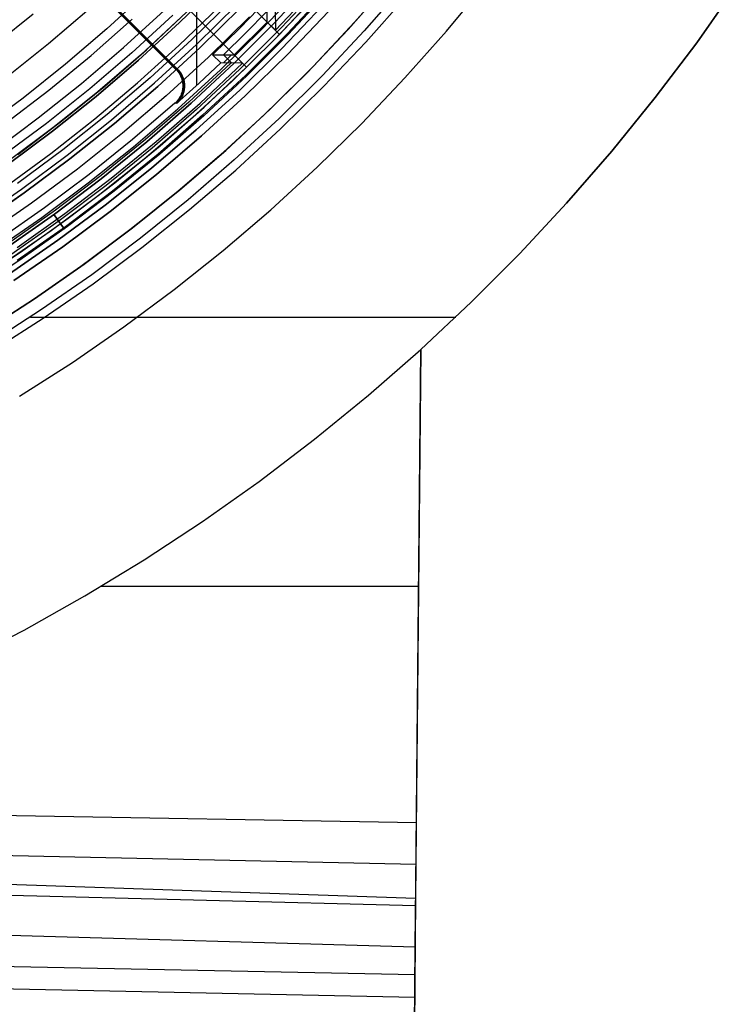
# Model space of a CAD drawing. Header units: millimetres. Extents: x 8929 to 10091, y -2708 to -1691.
# Tile 23 of 196: x 9551 to 9582, y -2151 to -2108. Entities that reach past the tile are written whole.
import ezdxf

# ---------------------------------------------------------------- set-up
doc = ezdxf.new("R2010")
doc.units = ezdxf.units.MM
for name, color, linetype in [('1', 7, 'Continuous'), ('COLOR EXT', 7, 'Continuous'), ('luz', 7, 'Continuous')]:
    doc.layers.add(name, color=color, linetype=linetype)

msp = doc.modelspace()

# ---------------------------------------------------------------- linework, layer by layer
at = {"layer": '1', "color": 7, "true_color": 0xffffff}
for p, q in [((9558.002, -2108.521, 46.153), (9559.713, -2106.839, 46.153)), ((9559.713, -2106.839, 53.153), (9558.002, -2108.521, 53.153)), ((9558.002, -2108.521, 49.653), (9559.713, -2106.839, 49.653)), ((9567.246, -2106.547, 46.606), (9565.529, -2108.508, 46.606)), ((9565.529, -2108.508, 34.804), (9567.246, -2106.547, 34.804)), ((9567.246, -2106.547, 40.705), (9565.529, -2108.508, 40.705)), ((9569.48, -2108.885, 69.704), (9571.197, -2106.807, 69.704)), ((9567.67, -2106.906, 65.998), (9565.94, -2108.881, 65.998)), ((9580.241, -2109.385, 65.998), (9581.946, -2106.963, 65.998)), ((9580.241, -2109.385, 59.909), (9581.946, -2106.963, 59.909)), ((9581.946, -2106.963, 62.954), (9580.241, -2109.385, 62.954)), ((9566.012, -2109.361, 71.704), (9567.747, -2107.402, 71.704)), ((9551.701, -2108.156, 76.403), (9549.937, -2109.576, 76.403)), ((9556.572, -2109.687, 60.904), (9558.309, -2108.063, 60.904)), ((9554.19, -2109.93, 44.653), (9555.958, -2108.373, 44.653)), ((9554.19, -2109.93, 44.653), (9555.958, -2108.373, 44.653)), ((9557.705, -2108.207, 138.188), (9555.948, -2109.819, 138.188)), ((9556.234, -2110.142, 46.153), (9558.002, -2108.521, 46.153)), ((9558.002, -2108.521, 53.153), (9556.234, -2110.142, 53.153)), ((9556.234, -2110.142, 49.653), (9558.002, -2108.521, 49.653)), ((9558.087, -2108.276, 42.804), (9556.315, -2109.918, 42.804)), ((9558.087, -2108.276, 51.854), (9556.315, -2109.918, 51.854)), ((9565.529, -2108.508, 46.606), (9563.744, -2110.408, 46.606)), ((9563.744, -2110.408, 34.804), (9565.529, -2108.508, 34.804)), ((9565.529, -2108.508, 40.705), (9563.744, -2110.408, 40.705)), ((9565.94, -2108.881, 65.998), (9564.142, -2110.796, 65.998)), ((9567.693, -2110.902, 69.704), (9569.48, -2108.885, 69.704)), ((9564.21, -2111.259, 71.704), (9566.012, -2109.361, 71.704)), ((9578.455, -2111.748, 65.998), (9580.241, -2109.385, 65.998)), ((9578.455, -2111.748, 59.909), (9580.241, -2109.385, 59.909)), ((9580.241, -2109.385, 62.954), (9578.455, -2111.748, 62.954)), ((9555.948, -2109.819, 138.188), (9554.136, -2111.369, 138.188)), ((9554.782, -2111.25, 60.904), (9556.572, -2109.687, 60.904)), ((9552.369, -2111.425, 44.653), (9554.19, -2109.93, 44.653)), ((9552.369, -2111.425, 44.653), (9554.19, -2109.93, 44.653)), ((9554.411, -2111.702, 46.153), (9556.234, -2110.142, 46.153)), ((9556.234, -2110.142, 53.153), (9554.411, -2111.702, 53.153)), ((9554.411, -2111.702, 49.653), (9556.234, -2110.142, 49.653)), ((9556.315, -2109.918, 42.804), (9554.487, -2111.497, 42.804)), ((9556.315, -2109.918, 51.854), (9554.487, -2111.497, 51.854)), ((9563.744, -2110.408, 46.606), (9561.895, -2112.245, 46.606)), ((9561.895, -2112.245, 34.804), (9563.744, -2110.408, 34.804)), ((9563.744, -2110.408, 40.705), (9561.895, -2112.245, 40.705)), ((9564.142, -2110.796, 65.998), (9562.279, -2112.646, 65.998)), ((9565.837, -2112.857, 69.704), (9567.693, -2110.902, 69.704)), ((9550.497, -2112.856, 44.653), (9552.369, -2111.425, 44.653)), ((9550.497, -2112.856, 44.653), (9552.369, -2111.425, 44.653)), ((9554.136, -2111.369, 138.188), (9552.272, -2112.856, 138.188)), ((9554.487, -2111.497, 42.804), (9552.605, -2113.011, 42.804)), ((9554.487, -2111.497, 51.854), (9552.605, -2113.011, 51.854)), ((9552.939, -2112.751, 60.904), (9554.782, -2111.25, 60.904)), ((9562.344, -2113.093, 71.704), (9564.21, -2111.259, 71.704)), ((9552.535, -2113.198, 46.153), (9554.411, -2111.702, 46.153)), ((9554.411, -2111.702, 53.153), (9552.535, -2113.198, 53.153)), ((9552.535, -2113.198, 49.653), (9554.411, -2111.702, 49.653)), ((9576.589, -2114.049, 65.998), (9578.455, -2111.748, 65.998)), ((9576.589, -2114.049, 59.909), (9578.455, -2111.748, 59.909)), ((9578.455, -2111.748, 62.954), (9576.589, -2114.049, 62.954)), ((9561.895, -2112.245, 46.606), (9559.982, -2114.017, 46.606)), ((9559.982, -2114.017, 34.804), (9561.895, -2112.245, 34.804)), ((9561.895, -2112.245, 40.705), (9559.982, -2114.017, 40.705)), ((9551.045, -2114.188, 60.904), (9552.939, -2112.751, 60.904)), ((9562.279, -2112.646, 65.998), (9560.353, -2114.431, 65.998)), ((9552.272, -2112.856, 138.188), (9550.357, -2114.277, 138.188)), ((9550.609, -2114.628, 46.153), (9552.535, -2113.198, 46.153)), ((9552.535, -2113.198, 53.153), (9550.609, -2114.628, 53.153)), ((9550.609, -2114.628, 49.653), (9552.535, -2113.198, 49.653)), ((9552.605, -2113.011, 42.804), (9550.672, -2114.46, 42.804)), ((9552.605, -2113.011, 51.854), (9550.672, -2114.46, 51.854)), ((9560.415, -2114.862, 71.704), (9562.344, -2113.093, 71.704)), ((9563.914, -2114.747, 69.704), (9565.837, -2112.857, 69.704)), ((9559.982, -2114.017, 46.606), (9558.01, -2115.721, 46.606)), ((9558.01, -2115.721, 34.804), (9559.982, -2114.017, 34.804)), ((9559.982, -2114.017, 40.705), (9558.01, -2115.721, 40.705)), ((9574.646, -2116.284, 65.998), (9576.589, -2114.049, 65.998)), ((9574.646, -2116.284, 59.909), (9576.589, -2114.049, 59.909)), ((9576.589, -2114.049, 62.954), (9574.646, -2116.284, 62.954)), ((9560.353, -2114.431, 65.998), (9558.365, -2116.147, 65.998)), ((9558.427, -2116.563, 71.704), (9560.415, -2114.862, 71.704)), ((9561.927, -2116.569, 69.704), (9563.914, -2114.747, 69.704)), ((9558.01, -2115.721, 46.606), (9555.979, -2117.355, 46.606)), ((9555.979, -2117.355, 34.804), (9558.01, -2115.721, 34.804)), ((9558.01, -2115.721, 40.705), (9555.979, -2117.355, 40.705)), ((9558.365, -2116.147, 65.998), (9556.32, -2117.794, 65.998)), ((9556.381, -2118.195, 71.704), (9558.427, -2116.563, 71.704)), ((9559.879, -2118.321, 69.704), (9561.927, -2116.569, 69.704)), ((9572.628, -2118.453, 65.998), (9574.646, -2116.284, 65.998)), ((9572.628, -2118.453, 59.909), (9574.646, -2116.284, 59.909)), ((9574.646, -2116.284, 62.954), (9572.628, -2118.453, 62.954)), ((9555.979, -2117.355, 46.606), (9553.893, -2118.918, 46.606)), ((9553.893, -2118.918, 34.804), (9555.979, -2117.355, 34.804)), ((9555.979, -2117.355, 40.705), (9553.893, -2118.918, 40.705)), ((9556.32, -2117.794, 65.998), (9554.218, -2119.368, 65.998)), ((9554.28, -2119.755, 71.704), (9556.381, -2118.195, 71.704)), ((9557.772, -2120.002, 69.704), (9559.879, -2118.321, 69.704)), ((9570.538, -2120.551, 65.998), (9572.628, -2118.453, 65.998)), ((9570.538, -2120.551, 59.909), (9572.628, -2118.453, 59.909)), ((9572.628, -2118.453, 62.954), (9570.538, -2120.551, 62.954)), ((9553.893, -2118.918, 46.606), (9551.754, -2120.408, 46.606)), ((9551.754, -2120.408, 34.804), (9553.893, -2118.918, 34.804)), ((9553.893, -2118.918, 40.705), (9551.754, -2120.408, 40.705)), ((9554.218, -2119.368, 65.998), (9552.063, -2120.869, 65.998)), ((9552.126, -2121.241, 71.704), (9554.28, -2119.755, 71.704)), ((9555.607, -2121.609, 69.704), (9557.772, -2120.002, 69.704)), ((9551.754, -2120.408, 46.606), (9549.564, -2121.822, 46.606)), ((9549.564, -2121.822, 34.804), (9551.754, -2120.408, 34.804)), ((9551.754, -2120.408, 40.705), (9549.564, -2121.822, 40.705)), ((9552.063, -2120.869, 65.998), (9549.857, -2122.293, 65.998)), ((9568.377, -2122.577, 65.998), (9570.538, -2120.551, 65.998)), ((9568.377, -2122.577, 59.909), (9570.538, -2120.551, 59.909)), ((9570.538, -2120.551, 62.954), (9568.377, -2122.577, 62.954)), ((9549.922, -2122.653, 71.704), (9552.126, -2121.241, 71.704)), ((9551.585, -2121.186, 65.998), (9569.876, -2121.186, 65.998)), ((9553.389, -2123.14, 69.704), (9555.607, -2121.609, 69.704)), ((9563.031, -2686.317, 62.141), (9568.377, -2122.577, 62.141)), ((9566.125, -2124.548, 59.909), (9568.377, -2122.577, 59.909)), ((9568.377, -2122.577, 65.998), (9568.153, -2146.187, 65.998)), ((9568.184, -2142.941, 59.909), (9568.377, -2122.577, 59.909)), ((9568.377, -2122.577, 59.909), (9568.377, -2122.577, 65.998)), ((9551.119, -2124.594, 69.704), (9553.389, -2123.14, 69.704)), ((9563.806, -2126.441, 59.909), (9566.125, -2124.548, 59.909)), ((9561.423, -2128.253, 59.909), (9563.806, -2126.441, 59.909)), ((9558.979, -2129.981, 59.909), (9561.423, -2128.253, 59.909)), ((9556.478, -2131.625, 59.909), (9558.979, -2129.981, 59.909)), ((9553.921, -2133.181, 59.909), (9556.478, -2131.625, 59.909)), ((9554.635, -2132.759, 59.909), (9568.28, -2132.759, 59.909)), ((9551.312, -2134.649, 59.909), (9553.921, -2133.181, 59.909)), ((9548.655, -2136.026, 59.909), (9551.312, -2134.649, 59.909)), ((9450.871, -2142.126, 65.998), (9568.153, -2146.187, 65.998)), ((9568.184, -2142.941, 59.909), (9531.86, -2142.301, 59.909)), ((9568.133, -2148.269, 59.894), (9568.184, -2142.941, 59.909)), ((9450.867, -2143.561, 59.791), (9568.15, -2146.494, 59.902)), ((9524.673, -2143.791, 59.894), (9568.167, -2144.718, 59.907)), ((9450.863, -2144.899, 59.673), (9568.133, -2148.269, 59.894)), ((9568.153, -2146.187, 65.998), (9568.091, -2152.734, 65.87)), ((9450.856, -2147.097, 65.574), (9568.122, -2149.462, 65.953)), ((9450.854, -2147.985, 59.335), (9568.113, -2150.437, 59.879)), ((9568.092, -2152.604, 59.865), (9568.133, -2148.269, 59.894))]:
    msp.add_line(p, q, dxfattribs=at)
at = {"layer": 'COLOR EXT', "color": 30, "true_color": 0xff8d00}
for p, q in [((9562.297, -2109.028, 25.604), (9535.417, -2082.148, 25.604)), ((9535.417, -2082.148, 21.604), (9562.297, -2109.028, 21.604)), ((9535.417, -2082.148, 23.604), (9562.297, -2109.028, 23.604)), ((9560.883, -2110.442, 21.604), (9534.003, -2083.562, 21.604)), ((9534.003, -2083.562, 25.604), (9560.883, -2110.442, 25.604)), ((9560.883, -2110.442, 23.604), (9534.003, -2083.562, 23.604)), ((9558.738, -2111.223, 15.504), (9558.738, -2102.42, 15.504)), ((9553.839, -2106.531, 19.504), (9557.843, -2110.535, 19.504)), ((9553.882, -2106.532, 17.504), (9557.887, -2110.536, 17.504)), ((9557.93, -2110.538, 15.504), (9553.925, -2106.532, 15.504)), ((9566.964, -2106.879, 34.804), (9565.248, -2108.817, 34.804)), ((9566.964, -2106.879, -30.696), (9565.248, -2108.817, -30.696)), ((9566.964, -2106.879, 2.054), (9565.248, -2108.817, 2.054)), ((9562.12, -2108.851, -28.696), (9563.837, -2107.025, -28.696)), ((9562.297, -2109.028, 21.604), (9564.02, -2107.195, 21.604)), ((9561.758, -2107.561, 15.504), (9560.601, -2108.746, 15.504)), ((9561.767, -2108.497, -28.696), (9561.758, -2107.561, 15.504)), ((9563.774, -2107.465, 34.804), (9562.038, -2109.292, 34.804)), ((9563.774, -2107.465, 28.204), (9562.038, -2109.292, 28.204)), ((9561.763, -2108.03, -6.596), (9560.833, -2108.977, -6.596)), ((9562.112, -2107.915, 15.504), (9562.12, -2108.851, -28.696)), ((9564.4, -2108.039, -28.696), (9562.645, -2109.888, -28.696)), ((9562.645, -2109.888, -30.696), (9564.4, -2108.039, -30.696)), ((9564.4, -2108.039, -29.696), (9562.645, -2109.888, -29.696)), ((9555.906, -2108.513, 15.504), (9555.864, -2108.555, 19.504)), ((9560.352, -2109.911, -28.696), (9561.767, -2108.497, -28.696)), ((9561.767, -2108.497, -28.696), (9562.12, -2108.851, -28.696)), ((9560.601, -2108.746, 15.504), (9559.416, -2109.903, 15.504)), ((9560.833, -2108.977, -6.596), (9559.885, -2109.908, -6.596)), ((9565.248, -2108.817, 34.804), (9563.465, -2110.694, 34.804)), ((9565.248, -2108.817, -30.696), (9563.465, -2110.694, -30.696)), ((9565.248, -2108.817, 2.054), (9563.465, -2110.694, 2.054)), ((9562.038, -2109.292, 34.804), (9560.241, -2111.059, 34.804)), ((9562.038, -2109.292, 28.204), (9560.241, -2111.059, 28.204)), ((9560.883, -2110.442, 25.604), (9562.297, -2109.028, 25.604)), ((9562.297, -2109.028, 25.604), (9562.297, -2109.028, 21.604)), ((9560.196, -2110.261, -4.596), (9558.395, -2111.938, -4.596)), ((9559.77, -2110.256, 15.504), (9558.836, -2111.132, 15.504)), ((9558.88, -2111.981, -28.696), (9560.706, -2110.265, -28.696)), ((9559.416, -2109.903, 15.504), (9559.77, -2110.256, 15.504)), ((9559.416, -2109.903, 15.504), (9560.352, -2109.911, -28.696)), ((9560.706, -2110.265, -28.696), (9559.77, -2110.256, 15.504)), ((9559.885, -2109.908, -6.596), (9560.239, -2110.261, -6.596)), ((9560.235, -2109.911, -23.117), (9559.887, -2110.258, 9.974)), ((9560.706, -2110.265, -28.696), (9560.352, -2109.911, -28.696)), ((9562.645, -2109.888, -28.696), (9560.826, -2111.675, -28.696)), ((9560.826, -2111.675, -30.696), (9562.645, -2109.888, -30.696)), ((9562.645, -2109.888, -29.696), (9560.826, -2111.675, -29.696)), ((9557.843, -2110.535, 19.504), (9557.867, -2110.56, 19.504)), ((9557.93, -2110.538, 15.504), (9557.843, -2110.535, 19.504)), ((9557.867, -2110.56, 19.504), (9557.891, -2110.586, 19.504)), ((9557.911, -2110.561, 17.501), (9557.887, -2110.536, 17.5)), ((9557.891, -2110.586, 19.504), (9557.913, -2110.612, 19.504)), ((9557.934, -2110.587, 17.501), (9557.911, -2110.561, 17.501)), ((9557.913, -2110.612, 19.504), (9557.934, -2110.64, 19.504)), ((9557.954, -2110.562, 15.504), (9557.93, -2110.538, 15.504)), ((9557.956, -2110.614, 17.502), (9557.934, -2110.587, 17.501)), ((9557.934, -2110.64, 19.504), (9557.955, -2110.668, 19.504)), ((9557.977, -2110.588, 15.504), (9557.954, -2110.562, 15.504)), ((9557.955, -2110.668, 19.504), (9557.974, -2110.696, 19.504)), ((9557.978, -2110.641, 17.502), (9557.956, -2110.614, 17.502)), ((9557.974, -2110.696, 19.504), (9557.993, -2110.726, 19.504)), ((9557.999, -2110.615, 15.504), (9557.977, -2110.588, 15.504)), ((9557.998, -2110.669, 17.503), (9557.978, -2110.641, 17.502)), ((9558.017, -2110.698, 17.503), (9557.998, -2110.669, 17.503)), ((9558.021, -2110.642, 15.504), (9557.999, -2110.615, 15.504)), ((9558.036, -2110.727, 17.503), (9558.017, -2110.698, 17.503)), ((9558.041, -2110.67, 15.504), (9558.021, -2110.642, 15.504)), ((9558.061, -2110.699, 15.504), (9558.041, -2110.67, 15.504)), ((9558.079, -2110.728, 15.504), (9558.061, -2110.699, 15.504)), ((9559.05, -2112.164, 21.604), (9560.883, -2110.442, 21.604)), ((9560.883, -2110.442, 21.604), (9560.883, -2110.442, 25.604)), ((9563.465, -2110.694, 34.804), (9561.618, -2112.509, 34.804)), ((9563.465, -2110.694, -30.696), (9561.618, -2112.509, -30.696)), ((9563.465, -2110.694, 2.054), (9561.618, -2112.509, 2.054)), ((9558.836, -2111.132, 15.504), (9557.887, -2111.992, 15.504)), ((9557.993, -2110.726, 19.504), (9558.01, -2110.756, 19.504)), ((9558.01, -2110.756, 19.504), (9558.026, -2110.786, 19.504)), ((9558.026, -2110.786, 19.504), (9558.042, -2110.817, 19.504)), ((9558.053, -2110.757, 17.504), (9558.036, -2110.727, 17.503)), ((9558.042, -2110.817, 19.504), (9558.056, -2110.849, 19.504)), ((9558.07, -2110.788, 17.504), (9558.053, -2110.757, 17.504)), ((9558.056, -2110.849, 19.504), (9558.069, -2110.881, 19.504)), ((9558.069, -2110.881, 19.504), (9558.081, -2110.914, 19.504)), ((9558.085, -2110.819, 17.505), (9558.07, -2110.788, 17.504)), ((9558.096, -2110.758, 15.504), (9558.079, -2110.728, 15.504)), ((9558.081, -2110.914, 19.504), (9558.092, -2110.947, 19.504)), ((9558.099, -2110.85, 17.505), (9558.085, -2110.819, 17.505)), ((9558.092, -2110.947, 19.504), (9558.101, -2110.98, 19.504)), ((9558.113, -2110.789, 15.504), (9558.096, -2110.758, 15.504)), ((9558.112, -2110.882, 17.505), (9558.099, -2110.85, 17.505)), ((9558.101, -2110.98, 19.504), (9558.11, -2111.014, 19.504)), ((9558.11, -2111.014, 19.504), (9558.117, -2111.048, 19.504)), ((9558.124, -2110.915, 17.505), (9558.112, -2110.882, 17.505)), ((9558.128, -2110.82, 15.504), (9558.113, -2110.789, 15.504)), ((9558.117, -2111.048, 19.504), (9558.123, -2111.082, 19.504)), ((9558.123, -2111.082, 19.504), (9558.128, -2111.116, 19.504)), ((9558.135, -2110.948, 17.506), (9558.124, -2110.915, 17.505)), ((9558.142, -2110.851, 15.504), (9558.128, -2110.82, 15.504)), ((9558.128, -2111.116, 19.504), (9558.132, -2111.15, 19.504)), ((9558.144, -2110.981, 17.506), (9558.135, -2110.948, 17.506)), ((9558.155, -2110.884, 15.504), (9558.142, -2110.851, 15.504)), ((9558.153, -2111.015, 17.506), (9558.144, -2110.981, 17.506)), ((9558.16, -2111.049, 17.506), (9558.153, -2111.015, 17.506)), ((9558.167, -2110.916, 15.504), (9558.155, -2110.884, 15.504)), ((9558.166, -2111.083, 17.506), (9558.16, -2111.049, 17.506)), ((9558.171, -2111.117, 17.507), (9558.166, -2111.083, 17.506)), ((9558.178, -2110.949, 15.504), (9558.167, -2110.916, 15.504)), ((9558.175, -2111.152, 17.507), (9558.171, -2111.117, 17.507)), ((9558.188, -2110.982, 15.504), (9558.178, -2110.949, 15.504)), ((9558.196, -2111.016, 15.504), (9558.188, -2110.982, 15.504)), ((9558.204, -2111.05, 15.504), (9558.196, -2111.016, 15.504)), ((9558.21, -2111.084, 15.504), (9558.204, -2111.05, 15.504)), ((9558.215, -2111.118, 15.504), (9558.21, -2111.084, 15.504)), ((9558.219, -2111.153, 15.504), (9558.215, -2111.118, 15.504)), ((9560.241, -2111.059, 34.804), (9558.384, -2112.762, 34.804)), ((9560.241, -2111.059, 28.204), (9558.384, -2112.762, 28.204)), ((9558.084, -2111.561, 19.504), (9558.072, -2111.594, 19.504)), ((9558.095, -2111.528, 19.504), (9558.084, -2111.561, 19.504)), ((9558.104, -2111.494, 19.504), (9558.095, -2111.528, 19.504)), ((9558.112, -2111.461, 19.504), (9558.104, -2111.494, 19.504)), ((9558.119, -2111.427, 19.504), (9558.112, -2111.461, 19.504)), ((9558.125, -2111.393, 19.504), (9558.119, -2111.427, 19.504)), ((9558.13, -2111.358, 19.504), (9558.125, -2111.393, 19.504)), ((9558.127, -2111.562, 17.506), (9558.138, -2111.529, 17.506)), ((9558.133, -2111.324, 19.504), (9558.13, -2111.358, 19.504)), ((9558.132, -2111.15, 19.504), (9558.135, -2111.185, 19.504)), ((9558.135, -2111.289, 19.504), (9558.133, -2111.324, 19.504)), ((9558.135, -2111.185, 19.504), (9558.136, -2111.22, 19.504)), ((9558.136, -2111.254, 19.504), (9558.135, -2111.289, 19.504)), ((9558.136, -2111.22, 19.504), (9558.136, -2111.254, 19.504)), ((9558.136, -2111.272, 19.504), (9558.222, -2111.274, 15.504)), ((9558.138, -2111.529, 17.506), (9558.147, -2111.495, 17.506)), ((9558.147, -2111.495, 17.506), (9558.155, -2111.462, 17.506)), ((9558.155, -2111.462, 17.506), (9558.162, -2111.428, 17.507)), ((9558.162, -2111.428, 17.507), (9558.168, -2111.394, 17.507)), ((9558.168, -2111.394, 17.507), (9558.173, -2111.359, 17.507)), ((9558.171, -2111.563, 15.504), (9558.181, -2111.53, 15.504)), ((9558.173, -2111.359, 17.507), (9558.176, -2111.325, 17.507)), ((9558.178, -2111.186, 17.507), (9558.175, -2111.152, 17.507)), ((9558.176, -2111.325, 17.507), (9558.178, -2111.29, 17.507)), ((9558.179, -2111.221, 17.507), (9558.178, -2111.186, 17.507)), ((9558.178, -2111.29, 17.507), (9558.179, -2111.255, 17.507)), ((9558.179, -2111.255, 17.507), (9558.179, -2111.221, 17.507)), ((9558.181, -2111.53, 15.504), (9558.191, -2111.496, 15.504)), ((9558.191, -2111.496, 15.504), (9558.199, -2111.463, 15.504)), ((9558.199, -2111.463, 15.504), (9558.206, -2111.429, 15.504)), ((9558.206, -2111.429, 15.504), (9558.211, -2111.395, 15.504)), ((9558.211, -2111.395, 15.504), (9558.216, -2111.36, 15.504)), ((9558.216, -2111.36, 15.504), (9558.219, -2111.326, 15.504)), ((9558.221, -2111.187, 15.504), (9558.219, -2111.153, 15.504)), ((9558.219, -2111.326, 15.504), (9558.222, -2111.291, 15.504)), ((9558.223, -2111.222, 15.504), (9558.221, -2111.187, 15.504)), ((9558.222, -2111.291, 15.504), (9558.223, -2111.256, 15.504)), ((9558.223, -2111.256, 15.504), (9558.223, -2111.222, 15.504)), ((9558.395, -2111.938, -4.596), (9556.538, -2113.552, -4.596)), ((9556.996, -2113.634, -28.696), (9558.88, -2111.981, -28.696)), ((9557.826, -2111.966, 19.504), (9557.8, -2111.99, 19.504)), ((9557.85, -2111.942, 19.504), (9557.826, -2111.966, 19.504)), ((9557.844, -2111.991, 17.5), (9557.869, -2111.967, 17.501)), ((9557.874, -2111.917, 19.504), (9557.85, -2111.942, 19.504)), ((9557.869, -2111.967, 17.501), (9557.894, -2111.943, 17.501)), ((9557.897, -2111.891, 19.504), (9557.874, -2111.917, 19.504)), ((9557.887, -2111.992, 15.504), (9557.913, -2111.968, 15.504)), ((9557.894, -2111.943, 17.501), (9557.918, -2111.918, 17.502)), ((9557.919, -2111.864, 19.504), (9557.897, -2111.891, 19.504)), ((9557.913, -2111.968, 15.504), (9557.938, -2111.944, 15.504)), ((9557.918, -2111.918, 17.502), (9557.941, -2111.892, 17.502)), ((9557.94, -2111.836, 19.504), (9557.919, -2111.864, 19.504)), ((9557.938, -2111.944, 15.504), (9557.961, -2111.919, 15.504)), ((9557.961, -2111.808, 19.504), (9557.94, -2111.836, 19.504)), ((9557.941, -2111.892, 17.502), (9557.963, -2111.865, 17.503)), ((9557.98, -2111.779, 19.504), (9557.961, -2111.808, 19.504)), ((9557.961, -2111.919, 15.504), (9557.984, -2111.893, 15.504)), ((9557.963, -2111.865, 17.503), (9557.984, -2111.837, 17.503)), ((9557.998, -2111.75, 19.504), (9557.98, -2111.779, 19.504)), ((9557.984, -2111.837, 17.503), (9558.004, -2111.809, 17.503)), ((9557.984, -2111.893, 15.504), (9558.006, -2111.866, 15.504)), ((9558.015, -2111.72, 19.504), (9557.998, -2111.75, 19.504)), ((9558.004, -2111.809, 17.503), (9558.023, -2111.78, 17.504)), ((9558.006, -2111.866, 15.504), (9558.027, -2111.838, 15.504)), ((9558.031, -2111.689, 19.504), (9558.015, -2111.72, 19.504)), ((9558.023, -2111.78, 17.504), (9558.041, -2111.751, 17.504)), ((9558.027, -2111.838, 15.504), (9558.047, -2111.81, 15.504)), ((9558.046, -2111.658, 19.504), (9558.031, -2111.689, 19.504)), ((9558.041, -2111.751, 17.504), (9558.058, -2111.721, 17.505)), ((9558.06, -2111.626, 19.504), (9558.046, -2111.658, 19.504)), ((9558.047, -2111.81, 15.504), (9558.067, -2111.781, 15.504)), ((9558.058, -2111.721, 17.505), (9558.074, -2111.69, 17.505)), ((9558.072, -2111.594, 19.504), (9558.06, -2111.626, 19.504)), ((9558.067, -2111.781, 15.504), (9558.085, -2111.752, 15.504)), ((9558.074, -2111.69, 17.505), (9558.089, -2111.659, 17.505)), ((9558.085, -2111.752, 15.504), (9558.102, -2111.722, 15.504)), ((9558.089, -2111.659, 17.505), (9558.103, -2111.627, 17.505)), ((9558.102, -2111.722, 15.504), (9558.118, -2111.691, 15.504)), ((9558.103, -2111.627, 17.505), (9558.116, -2111.594, 17.506)), ((9558.116, -2111.594, 17.506), (9558.127, -2111.562, 17.506)), ((9558.118, -2111.691, 15.504), (9558.133, -2111.659, 15.504)), ((9558.133, -2111.659, 15.504), (9558.146, -2111.628, 15.504)), ((9558.146, -2111.628, 15.504), (9558.159, -2111.595, 15.504)), ((9558.159, -2111.595, 15.504), (9558.171, -2111.563, 15.504)), ((9560.826, -2111.675, -28.696), (9558.948, -2113.398, -28.696)), ((9558.948, -2113.398, -30.696), (9560.826, -2111.675, -30.696)), ((9560.826, -2111.675, -29.696), (9558.948, -2113.398, -29.696)), ((9557.8, -2111.99, 19.504), (9555.978, -2113.554, 19.504)), ((9557.159, -2113.823, 21.604), (9559.05, -2112.164, 21.604)), ((9557.887, -2111.992, 15.504), (9557.8, -2111.99, 19.504)), ((9558.384, -2112.762, 34.804), (9556.469, -2114.4, 34.804)), ((9558.384, -2112.762, 28.204), (9556.469, -2114.4, 28.204)), ((9561.618, -2112.509, 34.804), (9559.71, -2114.259, 34.804)), ((9561.618, -2112.509, -30.696), (9559.71, -2114.259, -30.696)), ((9561.618, -2112.509, 2.054), (9559.71, -2114.259, 2.054)), ((9555.978, -2113.554, 19.504), (9554.105, -2115.056, 19.504)), ((9556.538, -2113.552, -4.596), (9554.627, -2115.103, -4.596)), ((9555.056, -2115.22, -28.696), (9556.996, -2113.634, -28.696)), ((9558.948, -2113.398, -28.696), (9557.01, -2115.056, -28.696)), ((9557.01, -2115.056, -30.696), (9558.948, -2113.398, -30.696)), ((9558.948, -2113.398, -29.696), (9557.01, -2115.056, -29.696)), ((9555.213, -2115.415, 21.604), (9557.159, -2113.823, 21.604)), ((9556.469, -2114.4, 34.804), (9554.499, -2115.972, 34.804)), ((9556.469, -2114.4, 28.204), (9554.499, -2115.972, 28.204)), ((9559.71, -2114.259, 34.804), (9557.743, -2115.942, 34.804)), ((9559.71, -2114.259, -30.696), (9557.743, -2115.942, -30.696)), ((9559.71, -2114.259, 2.054), (9557.743, -2115.942, 2.054)), ((9554.105, -2115.056, 19.504), (9552.183, -2116.495, 19.504)), ((9554.627, -2115.103, -4.596), (9552.664, -2116.587, -4.596)), ((9553.062, -2116.739, -28.696), (9555.056, -2115.22, -28.696)), ((9557.01, -2115.056, -28.696), (9555.017, -2116.645, -28.696)), ((9555.017, -2116.645, -30.696), (9557.01, -2115.056, -30.696)), ((9557.01, -2115.056, -29.696), (9555.017, -2116.645, -29.696)), ((9553.212, -2116.939, 21.604), (9555.213, -2115.415, 21.604)), ((9554.499, -2115.972, 34.804), (9552.476, -2117.474, 34.804)), ((9554.499, -2115.972, 28.204), (9552.476, -2117.474, 28.204)), ((9557.743, -2115.942, 34.804), (9555.719, -2117.557, 34.804)), ((9557.743, -2115.942, -30.696), (9555.719, -2117.557, -30.696)), ((9557.743, -2115.942, 2.054), (9555.719, -2117.557, 2.054)), ((9552.183, -2116.495, 19.504), (9550.215, -2117.869, 19.504)), ((9552.664, -2116.587, -4.596), (9550.653, -2118.005, -4.596)), ((9551.018, -2118.189, -28.696), (9553.062, -2116.739, -28.696)), ((9551.16, -2118.394, 21.604), (9553.212, -2116.939, 21.604)), ((9555.017, -2116.645, -28.696), (9552.97, -2118.165, -28.696)), ((9552.97, -2118.165, -30.696), (9555.017, -2116.645, -30.696)), ((9555.017, -2116.645, -29.696), (9552.97, -2118.165, -29.696)), ((9552.476, -2117.474, 34.804), (9550.402, -2118.905, 34.804)), ((9552.476, -2117.474, 28.204), (9550.402, -2118.905, 28.204)), ((9555.719, -2117.557, 34.804), (9553.64, -2119.1, 34.804)), ((9555.719, -2117.557, -30.696), (9553.64, -2119.1, -30.696)), ((9555.719, -2117.557, 2.054), (9553.64, -2119.1, 2.054)), ((9552.97, -2118.165, -28.696), (9550.872, -2119.613, -28.696)), ((9550.872, -2119.613, -30.696), (9552.97, -2118.165, -30.696)), ((9552.97, -2118.165, -29.696), (9550.872, -2119.613, -29.696)), ((9549.06, -2119.777, 21.604), (9551.16, -2118.394, 21.604)), ((9553.64, -2119.1, 34.804), (9551.509, -2120.571, 34.804)), ((9553.64, -2119.1, -30.696), (9551.509, -2120.571, -30.696)), ((9553.64, -2119.1, 2.054), (9551.509, -2120.571, 2.054)), ((9551.509, -2120.571, 34.804), (9549.329, -2121.967, 34.804)), ((9551.509, -2120.571, -30.696), (9549.329, -2121.967, -30.696)), ((9551.509, -2120.571, 2.054), (9549.329, -2121.967, 2.054))]:
    msp.add_line(p, q, dxfattribs=at)
at = {"layer": 'luz', "color": 7, "true_color": 0xffffff}
for p, q in [((9562.126, -2108.486, -24.941), (9563.846, -2106.641, -24.929)), ((9562.126, -2108.486, -26.941), (9563.846, -2106.641, -26.929)), ((9563.846, -2106.641, -25.929), (9562.126, -2108.486, -25.941)), ((9563.846, -2106.641, -27.929), (9562.126, -2108.486, -27.941)), ((9562.126, -2108.486, -23.196), (9563.846, -2106.641, -23.196)), ((9563.846, -2106.641, -28.896), (9562.126, -2108.486, -28.896)), ((9562.126, -2108.486, -24.191), (9563.846, -2106.641, -24.191)), ((9562.126, -2108.486, -26.447), (9563.846, -2106.641, -26.447)), ((9562.126, -2108.486, -28.302), (9563.846, -2106.641, -28.302)), ((9564.116, -2106.877, -25.136), (9562.384, -2108.734, -25.148)), ((9564.116, -2106.877, -27.136), (9562.384, -2108.734, -27.148)), ((9564.116, -2106.877, -25.722), (9562.384, -2108.734, -25.734)), ((9564.116, -2106.877, -27.722), (9562.384, -2108.734, -27.734)), ((9556.592, -2107.215, -29.575), (9554.869, -2108.795, -29.575)), ((9561.539, -2108.801, -30.696), (9563.258, -2106.991, -30.696)), ((9564.366, -2107.135, -25.343), (9562.636, -2108.988, -25.355)), ((9564.366, -2107.135, -27.343), (9562.636, -2108.988, -27.355)), ((9564.366, -2107.135, -25.516), (9562.636, -2108.988, -25.528)), ((9564.366, -2107.135, -27.516), (9562.636, -2108.988, -27.528)), ((9564.384, -2107.188, -25.43), (9562.666, -2109.03, -25.441)), ((9564.384, -2107.188, -27.43), (9562.666, -2109.03, -27.441)), ((9560.255, -2107.54, -26.457), (9558.52, -2109.246, -26.457)), ((9552.359, -2109.425, -29.883), (9554.105, -2107.932, -29.883)), ((9555.583, -2109.6, -29.289), (9557.332, -2107.995, -29.289)), ((9557.969, -2109.509, -26.421), (9559.696, -2107.841, -26.421)), ((9558.726, -2109.463, -30.696), (9560.469, -2107.75, -30.696)), ((9558.864, -2109.608, -25.957), (9560.612, -2107.89, -25.957)), ((9560.612, -2107.89, -23.196), (9558.864, -2109.608, -23.196)), ((9558.864, -2109.608, -24.577), (9560.612, -2107.89, -24.577)), ((9564.142, -2107.803, -30.696), (9562.395, -2109.643, -30.696)), ((9562.395, -2109.643, -28.896), (9564.142, -2107.803, -28.896)), ((9562.395, -2109.643, -29.796), (9564.142, -2107.803, -29.796)), ((9561.004, -2108.276, -31.218), (9559.243, -2110.007, -31.218)), ((9560.341, -2110.27, -24.953), (9562.126, -2108.486, -24.941)), ((9560.341, -2110.27, -26.953), (9562.126, -2108.486, -26.941)), ((9562.126, -2108.486, -25.941), (9560.341, -2110.27, -25.953)), ((9562.126, -2108.486, -27.941), (9560.341, -2110.27, -27.953)), ((9560.341, -2110.27, -23.196), (9562.126, -2108.486, -23.196)), ((9562.126, -2108.486, -28.896), (9560.341, -2110.27, -28.896)), ((9560.341, -2110.27, -24.191), (9562.126, -2108.486, -24.191)), ((9560.341, -2110.27, -26.447), (9562.126, -2108.486, -26.447)), ((9560.341, -2110.27, -28.302), (9562.126, -2108.486, -28.302)), ((9554.869, -2108.795, -29.575), (9553.094, -2110.314, -29.575)), ((9559.759, -2110.551, -30.696), (9561.539, -2108.801, -30.696)), ((9562.384, -2108.734, -25.148), (9560.589, -2110.529, -25.16)), ((9562.384, -2108.734, -27.148), (9560.589, -2110.529, -27.16)), ((9562.384, -2108.734, -25.734), (9560.589, -2110.529, -25.746)), ((9562.384, -2108.734, -27.734), (9560.589, -2110.529, -27.746)), ((9562.636, -2108.988, -25.355), (9560.843, -2110.781, -25.366)), ((9562.636, -2108.988, -27.355), (9560.843, -2110.781, -27.366)), ((9562.636, -2108.988, -25.528), (9560.843, -2110.781, -25.54)), ((9562.636, -2108.988, -27.528), (9560.843, -2110.781, -27.54)), ((9550.563, -2110.858, -29.883), (9552.359, -2109.425, -29.883)), ((9558.52, -2109.246, -26.457), (9556.726, -2110.891, -26.457)), ((9562.666, -2109.03, -25.441), (9560.885, -2110.81, -25.453)), ((9562.666, -2109.03, -27.441), (9560.885, -2110.81, -27.453)), ((9553.779, -2111.143, -29.289), (9555.583, -2109.6, -29.289)), ((9556.187, -2111.118, -26.421), (9557.969, -2109.509, -26.421)), ((9556.925, -2111.115, -30.696), (9558.726, -2109.463, -30.696)), ((9557.058, -2111.265, -25.957), (9558.864, -2109.608, -25.957)), ((9558.864, -2109.608, -23.196), (9557.058, -2111.265, -23.196)), ((9557.058, -2111.265, -24.577), (9558.864, -2109.608, -24.577)), ((9562.395, -2109.643, -30.696), (9560.585, -2111.421, -30.696)), ((9560.585, -2111.421, -28.896), (9562.395, -2109.643, -28.896)), ((9560.585, -2111.421, -29.796), (9562.395, -2109.643, -29.796)), ((9559.243, -2110.007, -31.218), (9557.422, -2111.677, -31.218)), ((9558.496, -2111.991, -24.965), (9560.341, -2110.27, -24.953)), ((9558.496, -2111.991, -26.965), (9560.341, -2110.27, -26.953)), ((9560.341, -2110.27, -25.953), (9558.496, -2111.991, -25.965)), ((9560.341, -2110.27, -27.953), (9558.496, -2111.991, -27.965)), ((9558.496, -2111.991, -23.196), (9560.341, -2110.27, -23.196)), ((9560.341, -2110.27, -28.896), (9558.496, -2111.991, -28.896)), ((9558.496, -2111.991, -24.191), (9560.341, -2110.27, -24.191)), ((9558.496, -2111.991, -26.447), (9560.341, -2110.27, -26.447)), ((9558.496, -2111.991, -28.302), (9560.341, -2110.27, -28.302)), ((9553.094, -2110.314, -29.575), (9551.266, -2111.771, -29.575)), ((9557.92, -2112.238, -30.696), (9559.759, -2110.551, -30.696)), ((9560.589, -2110.529, -25.16), (9558.732, -2112.26, -25.172)), ((9560.589, -2110.529, -27.16), (9558.732, -2112.26, -27.172)), ((9560.589, -2110.529, -25.746), (9558.732, -2112.26, -25.758)), ((9560.589, -2110.529, -27.746), (9558.732, -2112.26, -27.758)), ((9554.351, -2112.665, -26.421), (9556.187, -2111.118, -26.421)), ((9556.726, -2110.891, -26.457), (9554.877, -2112.473, -26.457)), ((9555.068, -2112.704, -30.696), (9556.925, -2111.115, -30.696)), ((9560.843, -2110.781, -25.366), (9558.99, -2112.51, -25.378)), ((9560.843, -2110.781, -27.366), (9558.99, -2112.51, -27.378)), ((9560.843, -2110.781, -25.54), (9558.99, -2112.51, -25.551)), ((9560.843, -2110.781, -27.54), (9558.99, -2112.51, -27.551)), ((9560.885, -2110.81, -25.453), (9559.044, -2112.529, -25.465)), ((9560.885, -2110.81, -27.453), (9559.044, -2112.529, -27.465)), ((9551.922, -2112.624, -29.289), (9553.779, -2111.143, -29.289)), ((9555.195, -2112.858, -25.957), (9557.058, -2111.265, -25.957)), ((9557.058, -2111.265, -23.196), (9555.195, -2112.858, -23.196)), ((9555.195, -2112.858, -24.577), (9557.058, -2111.265, -24.577)), ((9560.585, -2111.421, -30.696), (9558.716, -2113.136, -30.696)), ((9558.716, -2113.136, -28.896), (9560.585, -2111.421, -28.896)), ((9558.716, -2113.136, -29.796), (9560.585, -2111.421, -29.796)), ((9551.266, -2111.771, -29.575), (9549.39, -2113.165, -29.575)), ((9557.422, -2111.677, -31.218), (9555.546, -2113.282, -31.218)), ((9556.023, -2113.861, -30.696), (9557.92, -2112.238, -30.696)), ((9556.593, -2113.647, -24.977), (9558.496, -2111.991, -24.965)), ((9556.593, -2113.647, -26.977), (9558.496, -2111.991, -26.965)), ((9558.496, -2111.991, -25.965), (9556.593, -2113.647, -25.977)), ((9558.496, -2111.991, -27.965), (9556.593, -2113.647, -27.977)), ((9556.593, -2113.647, -23.196), (9558.496, -2111.991, -23.196)), ((9558.496, -2111.991, -28.896), (9556.593, -2113.647, -28.896)), ((9556.593, -2113.647, -24.191), (9558.496, -2111.991, -24.191)), ((9556.593, -2113.647, -26.447), (9558.496, -2111.991, -26.447)), ((9556.593, -2113.647, -28.302), (9558.496, -2111.991, -28.302)), ((9558.732, -2112.26, -25.172), (9556.817, -2113.926, -25.184)), ((9558.732, -2112.26, -27.172), (9556.817, -2113.926, -27.184)), ((9558.732, -2112.26, -25.758), (9556.817, -2113.926, -25.77)), ((9558.732, -2112.26, -27.758), (9556.817, -2113.926, -27.77)), ((9550.016, -2114.039, -29.289), (9551.922, -2112.624, -29.289)), ((9552.463, -2114.148, -26.421), (9554.351, -2112.665, -26.421)), ((9554.877, -2112.473, -26.457), (9552.974, -2113.99, -26.457)), ((9553.157, -2114.228, -30.696), (9555.068, -2112.704, -30.696)), ((9558.99, -2112.51, -25.378), (9557.077, -2114.175, -25.39)), ((9558.99, -2112.51, -27.378), (9557.077, -2114.175, -27.39)), ((9558.99, -2112.51, -25.551), (9557.077, -2114.175, -25.563)), ((9558.99, -2112.51, -27.551), (9557.077, -2114.175, -27.563)), ((9559.044, -2112.529, -25.465), (9557.145, -2114.184, -25.476)), ((9559.044, -2112.529, -27.465), (9557.145, -2114.184, -27.476)), ((9553.279, -2114.387, -25.957), (9555.195, -2112.858, -25.957)), ((9555.195, -2112.858, -23.196), (9553.279, -2114.387, -23.196)), ((9553.279, -2114.387, -24.577), (9555.195, -2112.858, -24.577)), ((9558.716, -2113.136, -30.696), (9556.788, -2114.786, -30.696)), ((9556.788, -2114.786, -28.896), (9558.716, -2113.136, -28.896)), ((9556.788, -2114.786, -29.796), (9558.716, -2113.136, -29.796)), ((9555.546, -2113.282, -31.218), (9553.614, -2114.822, -31.218)), ((9554.632, -2115.235, -24.99), (9556.593, -2113.647, -24.977)), ((9554.632, -2115.235, -26.99), (9556.593, -2113.647, -26.977)), ((9556.593, -2113.647, -25.977), (9554.632, -2115.235, -25.99)), ((9556.593, -2113.647, -27.977), (9554.632, -2115.235, -27.99)), ((9554.632, -2115.235, -23.196), (9556.593, -2113.647, -23.196)), ((9556.593, -2113.647, -28.896), (9554.632, -2115.235, -28.896)), ((9554.632, -2115.235, -24.191), (9556.593, -2113.647, -24.191)), ((9554.632, -2115.235, -26.447), (9556.593, -2113.647, -26.447)), ((9554.632, -2115.235, -28.302), (9556.593, -2113.647, -28.302)), ((9552.974, -2113.99, -26.457), (9551.02, -2115.441, -26.457)), ((9554.072, -2115.417, -30.696), (9556.023, -2113.861, -30.696)), ((9556.817, -2113.926, -25.184), (9554.844, -2115.524, -25.196)), ((9556.817, -2113.926, -27.184), (9554.844, -2115.524, -27.196)), ((9556.817, -2113.926, -25.77), (9554.844, -2115.524, -25.782)), ((9556.817, -2113.926, -27.77), (9554.844, -2115.524, -27.782)), ((9550.525, -2115.566, -26.421), (9552.463, -2114.148, -26.421)), ((9551.195, -2115.685, -30.696), (9553.157, -2114.228, -30.696)), ((9551.311, -2115.848, -25.957), (9553.279, -2114.387, -25.957)), ((9553.279, -2114.387, -23.196), (9551.311, -2115.848, -23.196)), ((9551.311, -2115.848, -24.577), (9553.279, -2114.387, -24.577)), ((9557.077, -2114.175, -25.39), (9555.109, -2115.772, -25.402)), ((9557.077, -2114.175, -27.39), (9555.109, -2115.772, -27.402)), ((9557.077, -2114.175, -25.563), (9555.109, -2115.772, -25.575)), ((9557.077, -2114.175, -27.563), (9555.109, -2115.772, -27.575)), ((9557.145, -2114.184, -25.476), (9555.19, -2115.772, -25.488)), ((9557.145, -2114.184, -27.476), (9555.19, -2115.772, -27.488)), ((9553.614, -2114.822, -31.218), (9551.631, -2116.295, -31.218)), ((9556.788, -2114.786, -30.696), (9554.804, -2116.368, -30.696)), ((9554.804, -2116.368, -28.896), (9556.788, -2114.786, -28.896)), ((9554.804, -2116.368, -29.796), (9556.788, -2114.786, -29.796)), ((9552.618, -2116.755, -25.002), (9554.632, -2115.235, -24.99)), ((9552.618, -2116.755, -27.002), (9554.632, -2115.235, -26.99)), ((9554.632, -2115.235, -25.99), (9552.618, -2116.755, -26.002)), ((9554.632, -2115.235, -27.99), (9552.618, -2116.755, -28.002)), ((9552.618, -2116.755, -23.196), (9554.632, -2115.235, -23.196)), ((9554.632, -2115.235, -28.896), (9552.618, -2116.755, -28.896)), ((9552.618, -2116.755, -24.191), (9554.632, -2115.235, -24.191)), ((9552.618, -2116.755, -26.447), (9554.632, -2115.235, -26.447)), ((9552.618, -2116.755, -28.302), (9554.632, -2115.235, -28.302)), ((9549.183, -2117.074, -30.696), (9551.195, -2115.685, -30.696)), ((9552.068, -2116.905, -30.696), (9554.072, -2115.417, -30.696)), ((9554.844, -2115.524, -25.196), (9552.817, -2117.053, -25.208)), ((9554.844, -2115.524, -27.196), (9552.817, -2117.053, -27.208)), ((9554.844, -2115.524, -25.782), (9552.817, -2117.053, -25.794)), ((9554.844, -2115.524, -27.782), (9552.817, -2117.053, -27.794)), ((9555.109, -2115.772, -25.402), (9553.086, -2117.3, -25.413)), ((9555.109, -2115.772, -27.402), (9553.086, -2117.3, -27.413)), ((9555.109, -2115.772, -25.575), (9553.086, -2117.3, -25.587)), ((9555.109, -2115.772, -27.575), (9553.086, -2117.3, -27.587)), ((9555.19, -2115.772, -25.488), (9553.181, -2117.292, -25.5)), ((9555.19, -2115.772, -27.488), (9553.181, -2117.292, -27.5)), ((9549.294, -2117.24, -25.957), (9551.311, -2115.848, -25.957)), ((9551.311, -2115.848, -23.196), (9549.294, -2117.24, -23.196)), ((9549.294, -2117.24, -24.577), (9551.311, -2115.848, -24.577)), ((9551.631, -2116.295, -31.218), (9549.599, -2117.698, -31.218)), ((9554.804, -2116.368, -30.696), (9552.767, -2117.88, -30.696)), ((9552.767, -2117.88, -28.896), (9554.804, -2116.368, -28.896)), ((9552.767, -2117.88, -29.796), (9554.804, -2116.368, -29.796)), ((9550.014, -2118.323, -30.696), (9552.068, -2116.905, -30.696)), ((9550.552, -2118.203, -25.014), (9552.618, -2116.755, -25.002)), ((9550.552, -2118.203, -27.014), (9552.618, -2116.755, -27.002)), ((9552.618, -2116.755, -26.002), (9550.552, -2118.203, -26.014)), ((9552.618, -2116.755, -28.002), (9550.552, -2118.203, -28.014)), ((9550.552, -2118.203, -23.196), (9552.618, -2116.755, -23.196)), ((9552.618, -2116.755, -28.896), (9550.552, -2118.203, -28.896)), ((9550.552, -2118.203, -24.191), (9552.618, -2116.755, -24.191)), ((9550.552, -2118.203, -26.447), (9552.618, -2116.755, -26.447)), ((9550.552, -2118.203, -28.302), (9552.618, -2116.755, -28.302)), ((9552.817, -2117.053, -25.208), (9550.738, -2118.509, -25.219)), ((9552.817, -2117.053, -27.208), (9550.738, -2118.509, -27.219)), ((9552.817, -2117.053, -25.794), (9550.738, -2118.509, -25.806)), ((9552.817, -2117.053, -27.794), (9550.738, -2118.509, -27.806)), ((9552.59, -2116.774, -24.996), (9553.011, -2117.354, -25.41)), ((9552.59, -2116.774, -26.996), (9553.011, -2117.354, -27.41)), ((9553.011, -2117.354, -25.583), (9552.59, -2116.774, -25.996)), ((9553.011, -2117.354, -27.583), (9552.59, -2116.774, -27.996)), ((9553.086, -2117.3, -25.413), (9551.011, -2118.757, -25.425)), ((9553.086, -2117.3, -27.413), (9551.011, -2118.757, -27.425)), ((9553.086, -2117.3, -25.587), (9551.011, -2118.757, -25.598)), ((9553.086, -2117.3, -27.587), (9551.011, -2118.757, -27.598)), ((9553.181, -2117.292, -25.5), (9551.122, -2118.742, -25.511)), ((9553.181, -2117.292, -27.5), (9551.122, -2118.742, -27.511)), ((9553.011, -2117.354, -25.41), (9553.013, -2117.356, -25.412)), ((9553.013, -2117.356, -25.581), (9553.011, -2117.354, -25.583)), ((9553.011, -2117.354, -27.41), (9553.013, -2117.356, -27.412)), ((9553.013, -2117.356, -27.581), (9553.011, -2117.354, -27.583)), ((9553.013, -2117.356, -25.412), (9553.015, -2117.358, -25.414)), ((9553.015, -2117.358, -25.579), (9553.013, -2117.356, -25.581)), ((9553.013, -2117.356, -27.412), (9553.015, -2117.358, -27.414)), ((9553.015, -2117.358, -27.579), (9553.013, -2117.356, -27.581)), ((9553.015, -2117.358, -25.414), (9553.016, -2117.361, -25.415)), ((9553.016, -2117.361, -25.577), (9553.015, -2117.358, -25.579)), ((9553.015, -2117.358, -27.414), (9553.016, -2117.361, -27.415)), ((9553.016, -2117.361, -27.577), (9553.015, -2117.358, -27.579)), ((9553.016, -2117.361, -25.415), (9553.018, -2117.363, -25.418)), ((9553.018, -2117.363, -25.575), (9553.016, -2117.361, -25.577)), ((9553.016, -2117.361, -27.415), (9553.018, -2117.363, -27.418)), ((9553.018, -2117.363, -27.575), (9553.016, -2117.361, -27.577)), ((9553.018, -2117.363, -25.418), (9553.02, -2117.365, -25.42)), ((9553.02, -2117.365, -25.573), (9553.018, -2117.363, -25.575)), ((9553.018, -2117.363, -27.418), (9553.02, -2117.365, -27.42)), ((9553.02, -2117.365, -27.573), (9553.018, -2117.363, -27.575)), ((9553.02, -2117.365, -25.42), (9553.021, -2117.367, -25.422)), ((9553.021, -2117.367, -25.571), (9553.02, -2117.365, -25.573)), ((9553.02, -2117.365, -27.42), (9553.021, -2117.367, -27.422)), ((9553.021, -2117.367, -27.571), (9553.02, -2117.365, -27.573)), ((9553.021, -2117.367, -25.422), (9553.023, -2117.369, -25.424)), ((9553.023, -2117.369, -25.569), (9553.021, -2117.367, -25.571)), ((9553.021, -2117.367, -27.422), (9553.023, -2117.369, -27.424)), ((9553.023, -2117.369, -27.569), (9553.021, -2117.367, -27.571)), ((9553.023, -2117.369, -25.424), (9553.024, -2117.371, -25.427)), ((9553.024, -2117.371, -25.566), (9553.023, -2117.369, -25.569)), ((9553.023, -2117.369, -27.424), (9553.024, -2117.371, -27.427)), ((9553.024, -2117.371, -27.566), (9553.023, -2117.369, -27.569)), ((9553.024, -2117.371, -25.427), (9553.025, -2117.373, -25.429)), ((9553.025, -2117.373, -25.564), (9553.024, -2117.371, -25.566)), ((9553.024, -2117.371, -27.427), (9553.025, -2117.373, -27.429)), ((9553.025, -2117.373, -27.564), (9553.024, -2117.371, -27.566)), ((9553.025, -2117.373, -25.429), (9553.027, -2117.375, -25.432)), ((9553.027, -2117.375, -25.561), (9553.025, -2117.373, -25.564)), ((9553.025, -2117.373, -27.429), (9553.027, -2117.375, -27.432)), ((9553.027, -2117.375, -27.561), (9553.025, -2117.373, -27.564)), ((9553.027, -2117.375, -25.432), (9553.028, -2117.377, -25.434)), ((9553.028, -2117.377, -25.559), (9553.027, -2117.375, -25.561)), ((9553.027, -2117.375, -27.432), (9553.028, -2117.377, -27.434)), ((9553.028, -2117.377, -27.559), (9553.027, -2117.375, -27.561)), ((9553.028, -2117.377, -25.434), (9553.029, -2117.378, -25.437)), ((9553.029, -2117.378, -25.556), (9553.028, -2117.377, -25.559)), ((9553.028, -2117.377, -27.434), (9553.029, -2117.378, -27.437)), ((9553.029, -2117.378, -27.556), (9553.028, -2117.377, -27.559)), ((9553.029, -2117.378, -25.437), (9553.03, -2117.38, -25.44)), ((9553.03, -2117.38, -25.553), (9553.029, -2117.378, -25.556)), ((9553.029, -2117.378, -27.437), (9553.03, -2117.38, -27.44)), ((9553.03, -2117.38, -27.553), (9553.029, -2117.378, -27.556)), ((9553.03, -2117.38, -25.44), (9553.032, -2117.382, -25.443)), ((9553.032, -2117.382, -25.55), (9553.03, -2117.38, -25.553)), ((9553.03, -2117.38, -27.44), (9553.032, -2117.382, -27.443)), ((9553.032, -2117.382, -27.55), (9553.03, -2117.38, -27.553)), ((9553.032, -2117.382, -25.443), (9553.033, -2117.383, -25.446)), ((9553.033, -2117.383, -25.547), (9553.032, -2117.382, -25.55)), ((9553.032, -2117.382, -27.443), (9553.033, -2117.383, -27.446)), ((9553.033, -2117.383, -27.547), (9553.032, -2117.382, -27.55)), ((9553.033, -2117.383, -25.446), (9553.034, -2117.384, -25.449)), ((9553.034, -2117.384, -25.544), (9553.033, -2117.383, -25.547)), ((9553.033, -2117.383, -27.446), (9553.034, -2117.384, -27.449)), ((9553.034, -2117.384, -27.544), (9553.033, -2117.383, -27.547)), ((9553.034, -2117.384, -25.449), (9553.034, -2117.386, -25.452)), ((9553.034, -2117.386, -25.541), (9553.034, -2117.384, -25.544)), ((9553.034, -2117.384, -27.449), (9553.034, -2117.386, -27.452)), ((9553.034, -2117.386, -27.541), (9553.034, -2117.384, -27.544)), ((9553.034, -2117.386, -25.452), (9553.035, -2117.387, -25.455)), ((9553.035, -2117.387, -25.538), (9553.034, -2117.386, -25.541)), ((9553.034, -2117.386, -27.452), (9553.035, -2117.387, -27.455)), ((9553.035, -2117.387, -27.538), (9553.034, -2117.386, -27.541)), ((9553.035, -2117.387, -25.455), (9553.036, -2117.388, -25.458)), ((9553.036, -2117.388, -25.535), (9553.035, -2117.387, -25.538)), ((9553.035, -2117.387, -27.455), (9553.036, -2117.388, -27.458)), ((9553.036, -2117.388, -27.535), (9553.035, -2117.387, -27.538)), ((9553.036, -2117.388, -25.458), (9553.037, -2117.389, -25.461)), ((9553.037, -2117.389, -25.532), (9553.036, -2117.388, -25.535)), ((9553.036, -2117.388, -27.458), (9553.037, -2117.389, -27.461)), ((9553.037, -2117.389, -27.532), (9553.036, -2117.388, -27.535)), ((9553.037, -2117.389, -25.461), (9553.038, -2117.39, -25.464)), ((9553.038, -2117.39, -25.529), (9553.037, -2117.389, -25.532)), ((9553.037, -2117.389, -27.461), (9553.038, -2117.39, -27.464)), ((9553.038, -2117.39, -27.529), (9553.037, -2117.389, -27.532)), ((9553.038, -2117.39, -25.464), (9553.038, -2117.391, -25.468)), ((9553.038, -2117.391, -25.525), (9553.038, -2117.39, -25.529)), ((9553.038, -2117.39, -27.464), (9553.038, -2117.391, -27.468)), ((9553.038, -2117.391, -27.525), (9553.038, -2117.39, -27.529)), ((9553.038, -2117.391, -25.468), (9553.039, -2117.392, -25.471)), ((9553.039, -2117.392, -25.522), (9553.038, -2117.391, -25.525)), ((9553.038, -2117.391, -27.468), (9553.039, -2117.392, -27.471)), ((9553.039, -2117.392, -27.522), (9553.038, -2117.391, -27.525)), ((9553.039, -2117.392, -25.471), (9553.039, -2117.392, -25.474)), ((9553.039, -2117.392, -25.474), (9553.04, -2117.393, -25.478)), ((9553.04, -2117.393, -25.515), (9553.039, -2117.392, -25.519)), ((9553.039, -2117.392, -25.519), (9553.039, -2117.392, -25.522)), ((9553.039, -2117.392, -27.471), (9553.039, -2117.392, -27.474)), ((9553.039, -2117.392, -27.474), (9553.04, -2117.393, -27.478)), ((9553.04, -2117.393, -27.515), (9553.039, -2117.392, -27.519)), ((9553.039, -2117.392, -27.519), (9553.039, -2117.392, -27.522)), ((9553.04, -2117.393, -25.478), (9553.04, -2117.393, -25.481)), ((9553.04, -2117.393, -25.481), (9553.04, -2117.394, -25.484)), ((9553.04, -2117.394, -25.508), (9553.04, -2117.393, -25.512)), ((9553.04, -2117.393, -25.512), (9553.04, -2117.393, -25.515)), ((9553.04, -2117.393, -27.478), (9553.04, -2117.393, -27.481)), ((9553.04, -2117.393, -27.481), (9553.04, -2117.394, -27.484)), ((9553.04, -2117.394, -27.508), (9553.04, -2117.393, -27.512)), ((9553.04, -2117.393, -27.512), (9553.04, -2117.393, -27.515)), ((9553.04, -2117.394, -25.484), (9553.04, -2117.394, -25.488)), ((9553.04, -2117.394, -25.488), (9553.041, -2117.394, -25.491)), ((9553.041, -2117.394, -25.502), (9553.04, -2117.394, -25.505)), ((9553.04, -2117.394, -25.505), (9553.04, -2117.394, -25.508)), ((9553.04, -2117.394, -27.484), (9553.04, -2117.394, -27.488)), ((9553.04, -2117.394, -27.488), (9553.041, -2117.394, -27.491)), ((9553.041, -2117.394, -27.502), (9553.04, -2117.394, -27.505)), ((9553.04, -2117.394, -27.505), (9553.04, -2117.394, -27.508)), ((9553.041, -2117.394, -25.491), (9553.041, -2117.394, -25.495)), ((9553.041, -2117.394, -25.495), (9553.041, -2117.394, -25.498)), ((9553.041, -2117.394, -25.498), (9553.041, -2117.394, -25.502)), ((9553.041, -2117.394, -27.491), (9553.041, -2117.394, -27.495)), ((9553.041, -2117.394, -27.495), (9553.041, -2117.394, -27.498)), ((9553.041, -2117.394, -27.498), (9553.041, -2117.394, -27.502)), ((9552.767, -2117.88, -30.696), (9550.678, -2119.322, -30.696)), ((9550.678, -2119.322, -28.896), (9552.767, -2117.88, -28.896)), ((9550.678, -2119.322, -29.796), (9552.767, -2117.88, -29.796)), ((9551.122, -2118.742, -25.511), (9549.014, -2120.12, -25.523)), ((9551.122, -2118.742, -27.511), (9549.014, -2120.12, -27.523))]:
    msp.add_line(p, q, dxfattribs=at)

doc.saveas('drawing.dxf')
